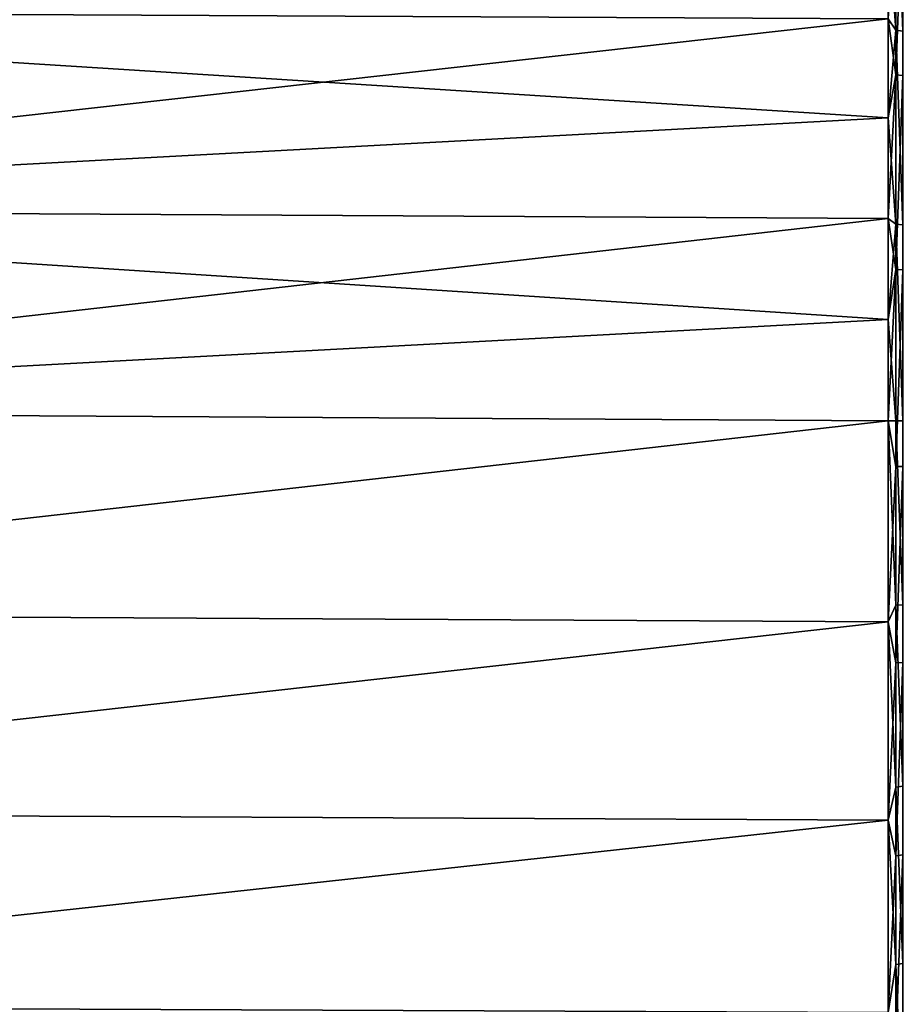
# Model space of a CAD drawing. Header units: metres. Extents: x -139 to 106, y -189 to 40.
# Tile 37 of 256: x -129 to -118, y -7 to 5. Entities that reach past the tile are written whole.
import ezdxf

# ---------------------------------------------------------------- set-up
doc = ezdxf.new("R2010")
doc.units = ezdxf.units.M
doc.layers.add('solid_153_ABGANG1_SW0003', color=7, linetype='CONTINUOUS')

msp = doc.modelspace()

# ---------------------------------------------------------------- linework, layer by layer
at = {"layer": 'solid_153_ABGANG1_SW0003'}
for points in [[(-118.207458, 6.891992, 57.303596), (-118.207481, 4.648021, 56.625668), (-118.300034, 5.950073, 56.968353)], [(-118.12384, 4.638121, 56.667068), (-118.207481, 4.648021, 56.625668), (-118.207458, 6.891992, 57.303596)], [(-118.12381, 6.877313, 57.343552), (-118.12384, 4.638121, 56.667068), (-118.207458, 6.891992, 57.303596)], [(-118.207268, 4.118865, 95.619057), (-118.207245, 6.380405, 95.002266), (-118.299828, 4.78652, 95.481552)], [(-118.123604, 6.366816, 94.961929), (-118.207245, 6.380405, 95.002266), (-118.207268, 4.118865, 95.619057)], [(-118.123627, 4.110092, 95.5774), (-118.123604, 6.366816, 94.961929), (-118.207268, 4.118865, 95.619057)], [(-118.207481, 4.648021, 56.625668), (-118.300041, 4.786323, 56.643932), (-118.300034, 5.950073, 56.968353)], [(-118.299828, 4.78652, 95.481552), (-138.499969, 4.884327, 95.457184), (-138.499969, 2.520086, 95.903358)], [(-118.300056, 3.605108, 56.390369), (-138.499969, 2.520086, 56.222172), (-138.499969, 4.884327, 56.66835)], [(-118.300041, 4.786323, 56.643932), (-118.300056, 3.605108, 56.390369), (-138.499969, 4.884327, 56.66835)], [(-118.299835, 3.605314, 95.735123), (-118.299828, 4.78652, 95.481552), (-138.499969, 2.520086, 95.903358)], [(-118.207481, 4.648021, 56.625668), (-118.300056, 3.605108, 56.390369), (-118.300041, 4.786323, 56.643932)], [(-118.207268, 4.118865, 95.619057), (-118.299828, 4.78652, 95.481552), (-118.299835, 3.605314, 95.735123)], [(-118.207481, 4.648021, 56.625668), (-118.207512, 2.340107, 56.215157), (-118.300056, 3.605108, 56.390369)], [(-118.123863, 2.335122, 56.257427), (-118.207512, 2.340107, 56.215157), (-118.207481, 4.648021, 56.625668)], [(-118.12384, 4.638121, 56.667068), (-118.123863, 2.335122, 56.257427), (-118.207481, 4.648021, 56.625668)], [(-118.207268, 4.118865, 95.619057), (-118.299835, 3.605314, 95.735123), (-118.29985, 2.410952, 95.916916)], [(-118.207291, 1.800661, 95.966789), (-118.207268, 4.118865, 95.619057), (-118.29985, 2.410952, 95.916916)], [(-118.123627, 4.110092, 95.5774), (-118.207268, 4.118865, 95.619057), (-118.207291, 1.800661, 95.966789)], [(-118.12365, 1.796825, 95.924393), (-118.123627, 4.110092, 95.5774), (-118.207291, 1.800661, 95.966789)], [(-118.29985, 2.410952, 95.916916), (-118.299835, 3.605314, 95.735123), (-138.499969, 2.520086, 95.903358)], [(-118.300056, 3.605108, 56.390369), (-118.300072, 2.410739, 56.208588), (-138.499969, 2.520086, 56.222172)], [(-118.207512, 2.340107, 56.215157), (-118.300072, 2.410739, 56.208588), (-118.300056, 3.605108, 56.390369)], [(-118.29985, 2.410952, 95.916916), (-138.499969, 2.520086, 95.903358), (-138.499969, 0.119375, 96.062408)], [(-118.300102, 1.207573, 56.099255), (-138.499969, 0.119376, 56.063122), (-138.499969, 2.520086, 56.222172)], [(-118.300072, 2.410739, 56.208588), (-118.300102, 1.207573, 56.099255), (-138.499969, 2.520086, 56.222172)], [(-118.299866, 1.207793, 96.02626), (-118.29985, 2.410952, 95.916916), (-138.499969, 0.119375, 96.062408)], [(-118.207512, 2.340107, 56.215157), (-118.300102, 1.207573, 56.099255), (-118.300072, 2.410739, 56.208588)], [(-118.207291, 1.800661, 95.966789), (-118.29985, 2.410952, 95.916916), (-118.299866, 1.207793, 96.02626)], [(-118.207512, 2.340107, 56.215157), (-118.207542, 0.000001, 56.077705), (-118.300102, 1.207573, 56.099255)], [(-118.207512, 2.340107, 56.215157), (-118.123894, 0, 56.12027), (-118.207542, 0.000001, 56.077705)], [(-118.123863, 2.335122, 56.257427), (-118.123894, 0, 56.12027), (-118.207512, 2.340107, 56.215157)], [(-118.207291, 1.800661, 95.966789), (-118.299866, 1.207793, 96.02626), (-118.299896, 0.000225, 96.062767)], [(-118.207321, -0.542314, 96.040688), (-118.207291, 1.800661, 95.966789), (-118.299896, 0.000225, 96.062767)], [(-118.12365, 1.796825, 95.924393), (-118.207291, 1.800661, 95.966789), (-118.207321, -0.542314, 96.040688)], [(-118.123672, -0.541159, 95.998138), (-118.12365, 1.796825, 95.924393), (-118.207321, -0.542314, 96.040688)], [(-118.299896, 0.000225, 96.062767), (-118.299866, 1.207793, 96.02626), (-138.499969, 0.119375, 96.062408)], [(-118.300102, 1.207573, 56.099255), (-118.299942, 0, 56.062767), (-138.499969, 0.119376, 56.063122)], [(-118.207542, 0.000001, 56.077705), (-118.299942, 0, 56.062767), (-118.300102, 1.207573, 56.099255)], [(-118.299942, 0, 56.062767), (-138.499969, -2.283064, 56.193504), (-138.499969, 0.119376, 56.063122)], [(-118.299896, 0.000225, 96.062767), (-138.499969, 0.119375, 96.062408), (-138.499969, -2.283064, 95.93203)], [(-118.299896, -2.390634, 95.919373), (-118.299896, 0.000225, 96.062767), (-138.499969, -2.283064, 95.93203)], [(-118.299942, 0, 56.062767), (-118.300041, -2.39087, 56.206188), (-138.499969, -2.283064, 56.193504)], [(-118.207436, -2.190845, 56.198009), (-118.300041, -2.39087, 56.206188), (-118.299942, 0, 56.062767)], [(-118.207542, 0.000001, 56.077705), (-118.207436, -2.190845, 56.198009), (-118.299942, 0, 56.062767)], [(-118.207321, -0.542314, 96.040688), (-118.299896, 0.000225, 96.062767), (-118.299896, -2.390634, 95.919373)], [(-118.123779, -2.186174, 56.240349), (-118.207436, -2.190845, 56.198009), (-118.207542, 0.000001, 56.077705)], [(-118.123779, -2.186174, 56.240349), (-118.207542, 0.000001, 56.077705), (-118.123894, 0, 56.12027)], [(-118.207344, -2.877824, 95.839737), (-118.207321, -0.542314, 96.040688), (-118.299896, -2.390634, 95.919373)], [(-118.123672, -0.541159, 95.998138), (-118.207321, -0.542314, 96.040688), (-118.207344, -2.877824, 95.839737)], [(-118.123703, -2.871695, 95.797615), (-118.123672, -0.541159, 95.998138), (-118.207344, -2.877824, 95.839737)], [(-118.207436, -2.190845, 56.198009), (-118.207367, -4.35529, 56.557823), (-118.300041, -2.39087, 56.206188)], [(-118.123703, -4.346005, 56.5994), (-118.207436, -2.190845, 56.198009), (-118.123779, -2.186174, 56.240349)], [(-118.123703, -4.346005, 56.5994), (-118.207367, -4.35529, 56.557823), (-118.207436, -2.190845, 56.198009)], [(-118.299896, -2.390634, 95.919373), (-138.499969, -2.283064, 95.93203), (-138.499969, -4.652462, 95.514107)], [(-118.300041, -2.39087, 56.206188), (-138.499969, -4.652462, 56.611427), (-138.499969, -2.283064, 56.193504)], [(-118.299896, -4.747211, 95.491196), (-118.299896, -2.390634, 95.919373), (-138.499969, -4.652462, 95.514107)], [(-118.300041, -2.39087, 56.206188), (-118.299965, -4.747437, 56.634388), (-138.499969, -4.652462, 56.611427)], [(-118.207367, -4.35529, 56.557823), (-118.299965, -4.747437, 56.634388), (-118.300041, -2.39087, 56.206188)], [(-118.207344, -2.877824, 95.839737), (-118.299896, -2.390634, 95.919373), (-118.299896, -4.747211, 95.491196)], [(-118.207375, -5.173738, 95.366692), (-118.207344, -2.877824, 95.839737), (-118.299896, -4.747211, 95.491196)], [(-118.123703, -2.871695, 95.797615), (-118.207344, -2.877824, 95.839737), (-118.207375, -5.173738, 95.366692)], [(-118.123726, -5.162719, 95.325577), (-118.123703, -2.871695, 95.797615), (-118.207375, -5.173738, 95.366692)], [(-118.207367, -4.35529, 56.557823), (-118.207306, -6.467243, 57.152756), (-118.299965, -4.747437, 56.634388)], [(-118.123634, -6.453456, 57.193062), (-118.207367, -4.35529, 56.557823), (-118.123703, -4.346005, 56.5994)], [(-118.123634, -6.453456, 57.193062), (-118.207306, -6.467243, 57.152756), (-118.207367, -4.35529, 56.557823)], [(-118.299896, -4.747211, 95.491196), (-138.499969, -4.652462, 95.514107), (-138.499969, -6.954532, 94.81469)], [(-118.299965, -4.747437, 56.634388), (-138.499969, -6.954532, 57.310848), (-138.499969, -4.652462, 56.611427)], [(-118.299896, -7.035707, 94.784378), (-118.299896, -4.747211, 95.491196), (-138.499969, -6.954532, 94.81469)], [(-118.299965, -4.747437, 56.634388), (-118.299904, -7.035907, 57.341228), (-138.499969, -6.954532, 57.310848)], [(-118.207306, -6.467243, 57.152756), (-118.299904, -7.035907, 57.341228), (-118.299965, -4.747437, 56.634388)], [(-118.207375, -5.173738, 95.366692), (-118.299896, -4.747211, 95.491196), (-118.299896, -7.035707, 94.784378)], [(-118.207405, -7.39847, 94.628075), (-118.207375, -5.173738, 95.366692), (-118.299896, -7.035707, 94.784378)], [(-118.123726, -5.162719, 95.325577), (-118.207375, -5.173738, 95.366692), (-118.207405, -7.39847, 94.628075)], [(-118.123756, -7.382713, 94.588531), (-118.123726, -5.162719, 95.325577), (-118.207405, -7.39847, 94.628075)], [(-118.207306, -6.467243, 57.152756), (-118.207253, -8.501245, 57.975628), (-118.299904, -7.035907, 57.341228)], [(-118.123581, -8.483122, 58.014187), (-118.207306, -6.467243, 57.152756), (-118.123634, -6.453456, 57.193062)], [(-118.123581, -8.483122, 58.014187), (-118.207253, -8.501245, 57.975628), (-118.207306, -6.467243, 57.152756)]]:
    msp.add_3dface(points, dxfattribs=at)

doc.saveas('drawing.dxf')
